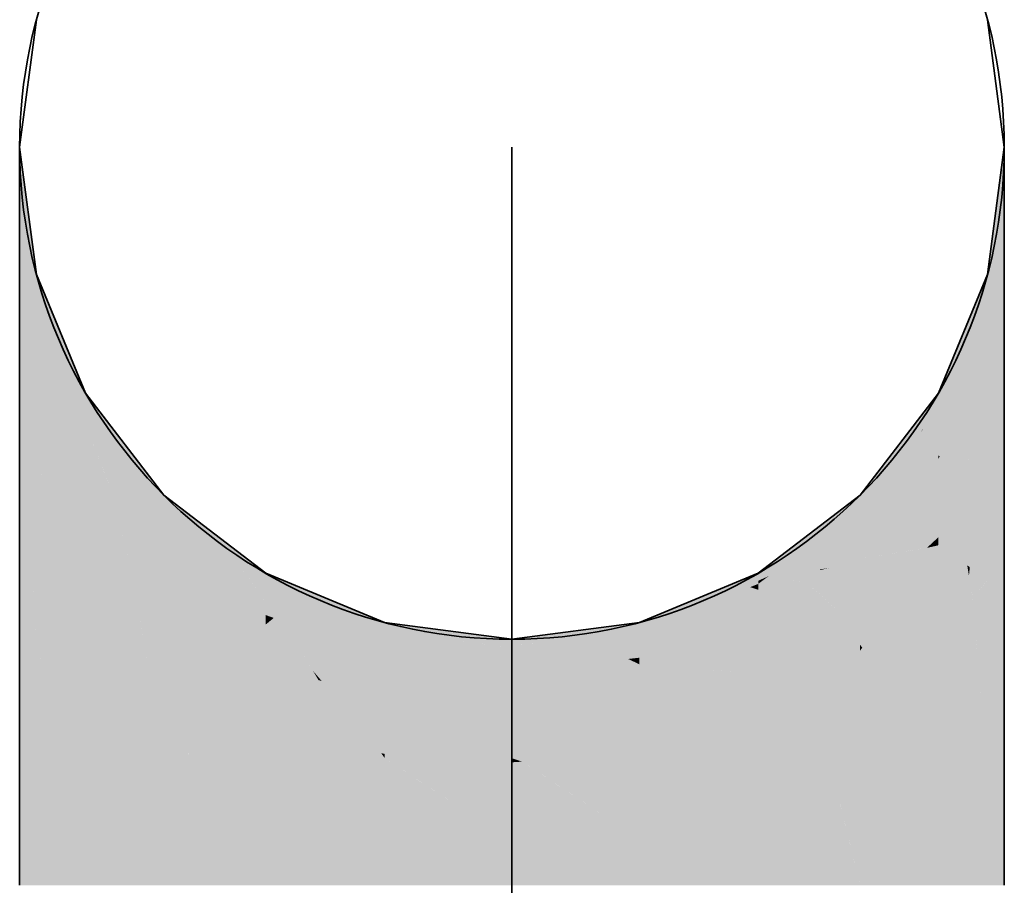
# Model space of a CAD drawing. Extents: x -459 to 541, y -543 to 550.
# Tile 217 of 256: x -277.77 to -276.01, y 484.73 to 486.27. Entities that reach past the tile are written whole.
import ezdxf

# ---------------------------------------------------------------- set-up
doc = ezdxf.new("R2010")
doc.units = 0
doc.layers.get('0').update_dxf_attribs({"lineweight": 35})
doc.layers.add('0-Shading', color=7, linetype='Continuous', lineweight=35)
doc.layers.add('H_Ruecklauf', color=5, linetype='Continuous', lineweight=35, true_color=0x0000ff)

# ---------------------------------------------------------------- blocks, each defined once
blk = doc.blocks.new('3D-Ansicht-A07ALAKT1N', base_point=(-428.9481, 427.085))
at = {"layer": '0-Shading', "color": 176, "true_color": 0x000081}
for points in [[(-277.7379, 485.782), (-277.7679, 486.047), (-277.7679, 486.002)], [(-277.7379, 485.782), (-277.7379, 485.8132), (-277.7679, 486.047), (-277.7512, 485.9203)], [(-276.0078, 486.047), (-276.0378, 485.8193), (-276.0078, 486.002), (-276.0378, 485.782)], [(-277.7379, 485.8132), (-277.7379, 485.8193), (-277.7512, 485.9203)]]:
    blk.add_solid(points, dxfattribs=at)
at = {"layer": '0-Shading', "color": 176, "true_color": 0x000085}
for points in [[(-277.7379, 485.782), (-277.7679, 486.002), (-277.7538, 485.7779), (-277.7679, 485.8702)], [(-276.0378, 485.6729), (-276.0078, 485.8735), (-276.0219, 485.8991), (-276.0078, 486.002)], [(-276.0378, 485.6729), (-276.0219, 485.8991), (-276.0378, 485.782)], [(-276.0078, 485.8735), (-276.0378, 485.6729), (-276.0098, 485.8574)], [(-276.0078, 485.8702), (-276.0078, 485.8735), (-276.0098, 485.8574)], [(-277.65, 485.577), (-277.65, 485.607), (-277.7379, 485.8132), (-277.7379, 485.8193)], [(-276.0378, 485.782), (-276.0378, 485.8193), (-276.1258, 485.577), (-276.0624, 485.76)], [(-277.69, 485.6801), (-277.7379, 485.8132), (-277.6993, 485.6922), (-277.7379, 485.782)], [(-277.65, 485.577), (-277.7379, 485.8132), (-277.6684, 485.6201)], [(-277.7379, 485.6729), (-277.7379, 485.782), (-277.7538, 485.7779)], [(-276.0624, 485.76), (-276.1258, 485.607), (-276.1258, 485.577)], [(-277.6684, 485.6201), (-277.69, 485.6801), (-277.6993, 485.6922)]]:
    blk.add_solid(points, dxfattribs=at)
at = {"layer": '0-Shading', "color": 176, "true_color": 0x000089}
for points in [[(-277.7538, 485.7779), (-277.7679, 485.8702), (-277.7679, 485.7912)], [(-276.0378, 485.5797), (-276.0078, 485.8702), (-276.0098, 485.8574)], [(-276.0378, 485.5797), (-276.0174, 485.6348), (-276.0078, 485.8702), (-276.0078, 485.7394)], [(-276.0098, 485.8574), (-276.0378, 485.6729), (-276.0378, 485.5797)], [(-277.7379, 485.4994), (-277.7679, 485.7912), (-277.7679, 485.6604)], [(-277.7379, 485.4994), (-277.7379, 485.6729), (-277.7679, 485.7912), (-277.7538, 485.7779)], [(-276.0174, 485.6348), (-276.0078, 485.6604), (-276.0078, 485.7394)], [(-276.0219, 485.5851), (-276.0078, 485.6604), (-276.0174, 485.6348)], [(-276.0378, 485.4994), (-276.0219, 485.5851), (-276.0378, 485.5797), (-276.0174, 485.6348)], [(-277.6, 485.5419), (-277.65, 485.607), (-277.65, 485.577)], [(-276.1258, 485.577), (-276.1258, 485.607), (-276.1529, 485.5429), (-276.1816, 485.5342)], [(-277.5101, 485.401), (-277.5101, 485.4248), (-277.65, 485.577), (-277.6, 485.5419)], [(-276.1535, 485.5427), (-276.2656, 485.401), (-276.1592, 485.5349)], [(-276.1535, 485.5427), (-276.1816, 485.5342), (-276.2656, 485.401), (-276.2656, 485.4248)], [(-276.1529, 485.5429), (-276.1535, 485.5427), (-276.1592, 485.5349)]]:
    blk.add_solid(points, dxfattribs=at)
at = {"layer": '0-Shading', "color": 174, "true_color": 0x000092}
for points in [[(-277.7379, 485.782), (-277.7379, 485.6729), (-277.7255, 485.7409)], [(-277.7239, 485.7496), (-277.7379, 485.782), (-277.7255, 485.7409)], [(-276.1258, 485.4955), (-276.0516, 485.6451), (-276.1258, 485.577), (-276.0378, 485.782)], [(-276.0516, 485.6451), (-276.0378, 485.6729), (-276.0378, 485.782)], [(-277.6993, 485.6922), (-277.7239, 485.7496), (-277.7066, 485.6779), (-277.7255, 485.7409)], [(-277.7379, 485.6729), (-277.7239, 485.6438), (-277.7255, 485.7409), (-277.7066, 485.6779)], [(-277.7239, 485.6438), (-277.65, 485.4891), (-277.7066, 485.6779)], [(-277.7066, 485.6779), (-277.6684, 485.6201), (-277.6993, 485.6922)], [(-277.7066, 485.6779), (-277.65, 485.4891), (-277.6684, 485.6201), (-277.65, 485.55)], [(-276.0518, 485.6438), (-276.0378, 485.6729), (-276.0516, 485.6451)], [(-276.1233, 485.4942), (-276.0518, 485.6438), (-276.1258, 485.4955), (-276.0516, 485.6451)], [(-277.65, 485.55), (-277.65, 485.577), (-277.6684, 485.6201)], [(-276.1258, 485.4955), (-276.1258, 485.4891), (-276.1233, 485.4942)]]:
    blk.add_solid(points, dxfattribs=at)
at = {"layer": '0-Shading', "color": 174, "true_color": 0x00008c}
for points in [[(-277.7679, 485.5297), (-277.7379, 485.4994), (-277.7679, 485.6604)], [(-276.0378, 485.2731), (-276.0078, 485.4899), (-276.0219, 485.5851), (-276.0078, 485.6604)], [(-276.0378, 485.2731), (-276.0219, 485.5851), (-276.0378, 485.4994)], [(-277.7679, 485.5297), (-277.7679, 485.387), (-277.7471, 485.3082)], [(-277.7533, 485.4054), (-277.7679, 485.5297), (-277.7555, 485.3975)], [(-277.7679, 485.5297), (-277.7533, 485.4054), (-277.7379, 485.4994), (-277.7379, 485.4628)], [(-276.0078, 485.4899), (-276.0378, 485.2731), (-276.0219, 485.3338)], [(-276.0078, 485.387), (-276.0078, 485.4899), (-276.0219, 485.3338)], [(-277.7533, 485.4054), (-277.7379, 485.2731), (-277.7379, 485.4628)], [(-277.4839, 485.4047), (-277.5101, 485.4248), (-277.3762, 485.3017), (-277.5101, 485.401)], [(-276.2656, 485.401), (-276.2656, 485.4248), (-276.4478, 485.2715), (-276.4478, 485.2849)], [(-277.7471, 485.3082), (-277.7379, 485.2731), (-277.7555, 485.3975), (-277.7533, 485.4054)], [(-277.3279, 485.2659), (-277.3279, 485.2849), (-277.3762, 485.3017), (-277.4839, 485.4047)], [(-276.2656, 485.401), (-276.4478, 485.2715), (-276.4289, 485.28)], [(-276.4289, 485.28), (-276.436, 485.2768), (-276.4478, 485.2659)], [(-276.436, 485.2768), (-276.4478, 485.2715), (-276.4478, 485.2659)]]:
    blk.add_solid(points, dxfattribs=at)
at = {"layer": '0-Shading', "color": 174, "true_color": 0x00009d}
for points in [[(-277.7239, 485.6438), (-277.7379, 485.6729), (-277.7379, 485.4994)], [(-276.0378, 485.6729), (-276.0518, 485.6438), (-276.0378, 485.5797), (-276.0621, 485.5554)], [(-277.7133, 485.4575), (-277.65, 485.4891), (-277.7379, 485.4994), (-277.7239, 485.6438)], [(-276.0518, 485.6438), (-276.1233, 485.4942), (-276.0621, 485.5554)], [(-277.65, 485.55), (-277.574, 485.4312), (-277.65, 485.577), (-277.5101, 485.401)], [(-276.1258, 485.4955), (-276.1258, 485.577), (-276.1529, 485.5429)], [(-276.0692, 485.495), (-276.0378, 485.5797), (-276.0688, 485.4986)], [(-276.0378, 485.5797), (-276.0621, 485.5554), (-276.0688, 485.4986)], [(-276.0518, 485.4756), (-276.0378, 485.4994), (-276.046, 485.5577), (-276.0378, 485.5797)], [(-276.0621, 485.5554), (-276.1233, 485.4942), (-276.0809, 485.4667), (-276.1206, 485.4865)], [(-276.0969, 485.42), (-276.0922, 485.4066), (-276.046, 485.5577), (-276.0518, 485.4756)], [(-276.0621, 485.5554), (-276.0809, 485.4667), (-276.0688, 485.4986)], [(-277.65, 485.55), (-277.65, 485.4891), (-277.6068, 485.4404)], [(-277.574, 485.4312), (-277.65, 485.55), (-277.6098, 485.4482)], [(-276.2656, 485.401), (-276.2113, 485.4352), (-276.1592, 485.5349)], [(-276.2113, 485.4352), (-276.1529, 485.5429), (-276.1592, 485.5349)], [(-276.2113, 485.4352), (-276.1258, 485.4891), (-276.1529, 485.5429), (-276.1258, 485.4955)], [(-277.65, 485.3493), (-277.65, 485.4891), (-277.7133, 485.4575)], [(-276.2656, 485.3313), (-276.1258, 485.4891), (-276.2113, 485.4352)], [(-276.1258, 485.4891), (-276.1258, 485.3493), (-276.1233, 485.4942), (-276.1044, 485.441)], [(-276.1206, 485.4865), (-276.0978, 485.4225), (-276.0809, 485.4667)], [(-276.0809, 485.4667), (-276.0798, 485.4662), (-276.0688, 485.4986), (-276.0692, 485.495)], [(-276.0978, 485.4225), (-276.0969, 485.42), (-276.0809, 485.4667), (-276.0798, 485.4662)], [(-277.6068, 485.4404), (-277.5101, 485.3313), (-277.6098, 485.4482), (-277.574, 485.4312)], [(-277.574, 485.4312), (-277.5101, 485.3313), (-277.5101, 485.401)], [(-276.2656, 485.3313), (-276.2113, 485.4352), (-276.2656, 485.401)], [(-276.1258, 485.3493), (-276.0978, 485.4225), (-276.1044, 485.441)], [(-276.1186, 485.3615), (-276.0969, 485.42), (-276.1258, 485.3493), (-276.0978, 485.4225)], [(-276.1186, 485.3615), (-276.0922, 485.4066), (-276.0969, 485.42)]]:
    blk.add_solid(points, dxfattribs=at)
at = {"layer": '0-Shading', "color": 174, "true_color": 0x0000a6}
for points in [[(-277.7133, 485.4575), (-277.7379, 485.4994), (-277.7379, 485.4628)], [(-276.0518, 485.4756), (-276.0695, 485.2959), (-276.0378, 485.4994), (-276.0503, 485.2821)], [(-276.0503, 485.2821), (-276.0378, 485.2731), (-276.0378, 485.4994)], [(-276.0922, 485.4066), (-276.0742, 485.2992), (-276.0518, 485.4756), (-276.0695, 485.2959)], [(-277.725, 485.46), (-277.7379, 485.4628), (-277.7273, 485.4272)], [(-277.7379, 485.4628), (-277.7379, 485.2731), (-277.7273, 485.4272)], [(-277.7133, 485.4575), (-277.725, 485.46), (-277.6862, 485.2888), (-277.7273, 485.4272)], [(-277.7133, 485.4575), (-277.6862, 485.2888), (-277.65, 485.3493)], [(-277.7379, 485.2731), (-277.7133, 485.2435), (-277.7273, 485.4272), (-277.6862, 485.2888)], [(-277.5101, 485.3313), (-277.4293, 485.2776), (-277.5101, 485.401), (-277.3825, 485.2674)], [(-277.5101, 485.401), (-277.3825, 485.2674), (-277.3762, 485.3017), (-277.347, 485.2596)], [(-276.4289, 485.28), (-276.3369, 485.2921), (-276.2656, 485.401)], [(-276.3369, 485.2921), (-276.3215, 485.2942), (-276.2656, 485.401), (-276.2656, 485.3313)], [(-276.1186, 485.3615), (-276.084, 485.3582), (-276.0922, 485.4066)], [(-276.1186, 485.3615), (-276.1258, 485.3362), (-276.084, 485.3582), (-276.0938, 485.3133)], [(-276.1186, 485.3615), (-276.1258, 485.3493), (-276.1258, 485.3362)], [(-276.0938, 485.3133), (-276.0742, 485.2992), (-276.084, 485.3582)], [(-277.6862, 485.2888), (-277.65, 485.167), (-277.65, 485.3493)], [(-276.1258, 485.3362), (-276.1258, 485.167), (-276.0938, 485.3133)], [(-276.1258, 485.167), (-276.0644, 485.2411), (-276.0938, 485.3133), (-276.0742, 485.2992)], [(-277.7133, 485.2435), (-277.65, 485.167), (-277.6862, 485.2888)], [(-277.3762, 485.3017), (-277.3582, 485.2758), (-277.3279, 485.2659), (-277.3279, 485.2456)], [(-276.4044, 485.2756), (-276.338, 485.2905), (-276.4289, 485.28), (-276.3369, 485.2921)], [(-276.3609, 485.268), (-276.3215, 485.2942), (-276.4044, 485.2756)], [(-276.338, 485.2905), (-276.3215, 485.2942), (-276.3369, 485.2921)], [(-276.0742, 485.2992), (-276.071, 485.2805), (-276.0695, 485.2959)], [(-276.0695, 485.2959), (-276.071, 485.2805), (-276.0518, 485.2563), (-276.0644, 485.2411)], [(-276.0695, 485.2959), (-276.0518, 485.2563), (-276.0503, 485.2821)], [(-277.4293, 485.2776), (-277.3279, 485.2102), (-277.3825, 485.2674)], [(-277.3582, 485.2758), (-277.3279, 485.2321), (-277.3279, 485.2456)], [(-276.3772, 485.2708), (-276.4289, 485.28), (-276.4478, 485.2554), (-276.4478, 485.2659)], [(-276.3609, 485.268), (-276.3772, 485.2708), (-276.4478, 485.2102), (-276.4478, 485.2554)], [(-276.0518, 485.2563), (-276.0378, 485.2731), (-276.0503, 485.2821)], [(-277.3825, 485.2674), (-277.3279, 485.2102), (-277.347, 485.2596), (-277.3279, 485.2321)]]:
    blk.add_solid(points, dxfattribs=at)
at = {"layer": '0-Shading', "color": 174, "true_color": 0x0000af}
for points in [[(-277.6068, 485.4404), (-277.65, 485.4891), (-277.5624, 485.2686), (-277.65, 485.3493)], [(-276.2656, 485.311), (-276.1663, 485.3382), (-276.2656, 485.3313), (-276.1258, 485.4891)], [(-276.1663, 485.3382), (-276.1258, 485.3493), (-276.1258, 485.4891)], [(-277.5101, 485.3313), (-277.6068, 485.4404), (-277.5765, 485.3232)], [(-276.1462, 485.3304), (-276.1258, 485.3493), (-276.1694, 485.3267), (-276.1663, 485.3382)], [(-277.5624, 485.2686), (-277.5101, 485.2204), (-277.5765, 485.3232), (-277.5101, 485.3313)], [(-276.1663, 485.3382), (-276.2656, 485.311), (-276.1694, 485.3267)], [(-276.2656, 485.311), (-276.2656, 485.2204), (-276.1462, 485.3304)], [(-277.0122, 485.1651), (-277.0206, 485.1689), (-277.1156, 485.134), (-277.1156, 485.181)], [(-276.8882, 485.1081), (-277.0122, 485.1651), (-277.1156, 485.134)], [(-276.8878, 485.1081), (-276.8878, 485.152), (-276.8882, 485.1081), (-277.0206, 485.1689)], [(-276.6803, 485.1317), (-276.7089, 485.1748), (-276.829, 485.1595)], [(-276.6601, 485.1553), (-276.6601, 485.181), (-276.7089, 485.1748)], [(-276.6803, 485.1317), (-276.6601, 485.134), (-276.7089, 485.1748), (-276.6601, 485.1553)], [(-276.829, 485.1595), (-276.8878, 485.152), (-276.6803, 485.1317), (-276.8878, 485.1081)]]:
    blk.add_solid(points, dxfattribs=at)
at = {"layer": '0-Shading', "color": 174, "true_color": 0x00008f}
for points in [[(-277.7454, 485.0246), (-277.7379, 485.0097), (-277.7679, 485.3352), (-277.7679, 485.387)], [(-277.7379, 485.0097), (-277.7379, 485.1557), (-277.7679, 485.387), (-277.7471, 485.3082)], [(-276.0078, 485.0687), (-276.0078, 485.387), (-276.0378, 485.0097), (-276.0219, 485.3338)], [(-277.7679, 485.0687), (-277.7454, 485.0246), (-277.7679, 485.3352)], [(-276.0219, 485.3338), (-276.0378, 485.2731), (-276.0378, 485.0097)], [(-277.7471, 485.3082), (-277.7411, 485.2088), (-277.7379, 485.2731), (-277.7379, 485.2306)], [(-277.7411, 485.2088), (-277.7379, 485.1557), (-277.7379, 485.2306)]]:
    blk.add_solid(points, dxfattribs=at)
at = {"layer": '0-Shading', "color": 172, "true_color": 0x0000bd}
for points in [[(-277.5624, 485.2686), (-277.65, 485.3493), (-277.5346, 485.0919), (-277.65, 485.167)], [(-276.1268, 485.3347), (-276.1258, 485.3362), (-276.1462, 485.3304), (-276.1258, 485.3493)], [(-277.4293, 485.2776), (-277.5101, 485.3313), (-277.5101, 485.2204)], [(-276.2656, 485.311), (-276.2656, 485.3313), (-276.3215, 485.2942)], [(-276.2656, 485.2204), (-276.2615, 485.1523), (-276.1462, 485.3304), (-276.1268, 485.3347)], [(-276.2615, 485.1523), (-276.2175, 485.1073), (-276.1302, 485.3302), (-276.1757, 485.1345)], [(-276.1757, 485.1345), (-276.1258, 485.167), (-276.1302, 485.3302), (-276.1258, 485.3362)], [(-276.2918, 485.2062), (-276.2656, 485.2204), (-276.3215, 485.2942), (-276.2656, 485.311)], [(-276.2918, 485.2062), (-276.3215, 485.2942), (-276.3609, 485.268)], [(-277.4542, 485.1901), (-277.3279, 485.2102), (-277.5101, 485.2204), (-277.4293, 485.2776)], [(-277.5101, 485.194), (-277.5101, 485.2204), (-277.5486, 485.181), (-277.5624, 485.2686)], [(-276.3487, 485.257), (-276.3609, 485.268), (-276.4478, 485.1215), (-276.4478, 485.2102)], [(-276.2918, 485.2062), (-276.3487, 485.257), (-276.4478, 485.1215)], [(-276.2615, 485.1523), (-276.2656, 485.2204), (-276.2656, 485.1566)], [(-277.4542, 485.1901), (-277.4293, 485.1765), (-277.3279, 485.2102), (-277.3279, 485.1935)], [(-277.5346, 485.0919), (-277.5101, 485.0759), (-277.5486, 485.181), (-277.5101, 485.194)], [(-277.4293, 485.1765), (-277.3279, 485.1215), (-277.3279, 485.1935)], [(-276.2656, 485.1467), (-276.2615, 485.1523), (-276.2656, 485.1566)], [(-276.2656, 485.0759), (-276.2175, 485.1073), (-276.2656, 485.1467), (-276.2615, 485.1523)]]:
    blk.add_solid(points, dxfattribs=at)
at = {"layer": '0-Shading', "color": 174, "true_color": 0x0000ac}
for points in [[(-277.7133, 485.2435), (-277.7379, 485.2731), (-277.7379, 485.2306)], [(-276.0378, 485.0097), (-276.0378, 485.2731), (-276.0449, 485.0053), (-276.0644, 485.2411)], [(-277.24, 485.1915), (-277.3279, 485.2659), (-277.3279, 485.2456)], [(-277.3279, 485.2659), (-277.24, 485.1915), (-277.1156, 485.181), (-277.2143, 485.1796)], [(-276.6601, 485.1553), (-276.462, 485.2602), (-276.6601, 485.181)], [(-276.6601, 485.1553), (-276.4478, 485.2102), (-276.462, 485.2602), (-276.4478, 485.2554)], [(-276.4478, 485.2554), (-276.4478, 485.2659), (-276.462, 485.2602)], [(-277.7379, 485.1557), (-277.7133, 485.2435), (-277.7379, 485.2306)], [(-277.7133, 485.2435), (-277.7379, 485.1557), (-277.65, 485.167), (-277.6923, 485.0516)], [(-277.3279, 485.2321), (-277.24, 485.1915), (-277.3279, 485.2456)], [(-276.064, 485.2361), (-276.0644, 485.2411), (-276.1258, 484.9548), (-276.1258, 485.167)], [(-276.0449, 485.0053), (-276.064, 485.2361), (-276.1258, 484.9548)], [(-277.3279, 485.2321), (-277.3279, 485.2102), (-277.2958, 485.1987)], [(-277.2958, 485.1987), (-277.1902, 485.1608), (-277.3279, 485.2321), (-277.24, 485.1915)], [(-276.4478, 485.2102), (-276.6601, 485.1553), (-276.6132, 485.1508)], [(-277.24, 485.1915), (-277.2206, 485.1795), (-277.2143, 485.1796)], [(-277.6923, 485.0516), (-277.65, 484.9548), (-277.65, 485.167)], [(-277.2206, 485.1795), (-277.1902, 485.1608), (-277.2143, 485.1796), (-277.1156, 485.134)], [(-277.2143, 485.1796), (-277.1156, 485.134), (-277.1156, 485.181)], [(-277.7309, 485.1339), (-277.7379, 485.1557), (-277.7379, 485.0097)], [(-277.6923, 485.0516), (-277.7379, 485.1557), (-277.6988, 485.0341)], [(-276.6601, 485.1553), (-276.6601, 485.134), (-276.6132, 485.1508)], [(-277.6791, 484.973), (-277.7309, 485.1339), (-277.7379, 485.0097)], [(-277.6791, 484.973), (-277.65, 484.9548), (-277.6988, 485.0341), (-277.6923, 485.0516)]]:
    blk.add_solid(points, dxfattribs=at)
at = {"layer": '0-Shading', "color": 174, "true_color": 0x00008e}
for points in [[(-277.3279, 485.2849), (-277.2564, 485.2499), (-277.2281, 485.2436)], [(-277.3279, 485.2659), (-277.2564, 485.2499), (-277.3279, 485.2849)], [(-276.4478, 485.2715), (-276.4478, 485.2849), (-276.4903, 485.2674)], [(-276.4903, 485.2674), (-276.4478, 485.2659), (-276.4478, 485.2715)], [(-277.3279, 485.2659), (-277.1156, 485.181), (-277.2564, 485.2499)], [(-276.5862, 485.221), (-276.6601, 485.181), (-276.4725, 485.2579), (-276.462, 485.2602)], [(-276.5416, 485.2426), (-276.5862, 485.221), (-276.4725, 485.2579)], [(-276.5341, 485.2492), (-276.5497, 485.2408), (-276.4903, 485.2674), (-276.5416, 485.2426)], [(-276.4903, 485.2674), (-276.5416, 485.2426), (-276.4478, 485.2659), (-276.4725, 485.2579)], [(-276.462, 485.2602), (-276.4478, 485.2659), (-276.4725, 485.2579)], [(-277.2564, 485.2499), (-277.1749, 485.2216), (-277.2281, 485.2436)], [(-277.2564, 485.2499), (-277.1156, 485.181), (-277.1749, 485.2216), (-277.1156, 485.191)], [(-276.6601, 485.197), (-276.5862, 485.221), (-276.5341, 485.2492)], [(-276.5497, 485.2408), (-276.5862, 485.221), (-276.5416, 485.2426)], [(-277.1156, 485.191), (-277.1156, 485.197), (-277.1749, 485.2216)], [(-276.6601, 485.181), (-276.5862, 485.221), (-276.6601, 485.197)]]:
    blk.add_solid(points, dxfattribs=at)
at = {"layer": '0-Shading', "color": 172, "true_color": 0x0000d0}
for points in [[(-277.4542, 485.1901), (-277.5101, 485.2204), (-277.5101, 485.194)], [(-276.2918, 485.2062), (-276.2813, 485.1863), (-276.2656, 485.2204)], [(-276.2813, 485.1863), (-276.2656, 485.1566), (-276.2656, 485.2204)], [(-276.4478, 485.0918), (-276.2918, 485.2062), (-276.4478, 485.1215)], [(-276.4478, 485.0918), (-276.2656, 485.1467), (-276.2918, 485.2062), (-276.2656, 485.1566)], [(-277.5101, 485.0759), (-277.4583, 485.1405), (-277.5101, 485.194)], [(-277.5101, 485.194), (-277.4583, 485.1405), (-277.4542, 485.1901), (-277.4293, 485.1765)], [(-277.4293, 485.1765), (-277.4583, 485.1405), (-277.3279, 485.1215), (-277.4018, 485.0823)], [(-276.412, 485.0197), (-276.2656, 485.0759), (-276.4478, 485.0918), (-276.2656, 485.1467)], [(-277.4583, 485.1405), (-277.5101, 485.0759), (-277.4018, 485.0823), (-277.4542, 485.0545)], [(-277.4018, 485.0823), (-277.3279, 485.006), (-277.3279, 485.1215)], [(-277.4542, 485.0545), (-277.3279, 485.006), (-277.4018, 485.0823)], [(-276.412, 485.0197), (-276.4478, 485.0918), (-276.4478, 485.0359)], [(-276.4478, 485.006), (-276.412, 485.0197), (-276.4478, 485.0359)]]:
    blk.add_solid(points, dxfattribs=at)
at = {"layer": '0-Shading', "color": 172, "true_color": 0x0000c7}
for points in [[(-277.3137, 485.2051), (-277.3279, 485.2102), (-277.3279, 485.1935)], [(-277.2338, 485.094), (-277.2958, 485.1987), (-277.3279, 485.1935), (-277.3137, 485.2051)], [(-276.6132, 485.1508), (-276.5531, 485.1219), (-276.4478, 485.2102), (-276.5226, 485.1218)], [(-276.5226, 485.1218), (-276.4478, 485.1215), (-276.4478, 485.2102)], [(-277.2338, 485.094), (-277.3279, 485.1935), (-277.3279, 485.1215)], [(-277.2958, 485.1987), (-277.2436, 485.1106), (-277.1902, 485.1608), (-277.2319, 485.0968)], [(-277.5346, 485.0919), (-277.65, 485.167), (-277.5212, 484.9114), (-277.65, 484.9548)], [(-276.1517, 484.946), (-276.1258, 484.9548), (-276.1757, 485.1345), (-276.1258, 485.167)], [(-277.1902, 485.1608), (-277.2319, 485.0968), (-277.1156, 485.0594), (-277.2281, 485.0923)], [(-277.1902, 485.1608), (-277.1156, 485.0594), (-277.1156, 485.0985)], [(-277.1156, 485.0985), (-277.1156, 485.134), (-277.1902, 485.1608)], [(-276.6601, 485.1222), (-276.5531, 485.1219), (-276.6601, 485.134), (-276.6132, 485.1508)], [(-276.1757, 485.1345), (-276.2175, 485.1073), (-276.2002, 485.0648)], [(-276.1517, 484.946), (-276.1757, 485.1345), (-276.2002, 485.0648)], [(-276.5329, 485.1121), (-276.6601, 485.1222), (-276.5129, 485.1025), (-276.6601, 485.0594)], [(-276.5531, 485.1219), (-276.6601, 485.1222), (-276.5329, 485.1121)], [(-276.5329, 485.1121), (-276.5309, 485.112), (-276.5531, 485.1219), (-276.5226, 485.1218)], [(-276.4912, 485.1088), (-276.5329, 485.1121), (-276.5129, 485.1025)], [(-276.5309, 485.112), (-276.4912, 485.1088), (-276.5226, 485.1218), (-276.4478, 485.1215)], [(-277.2436, 485.1106), (-277.2338, 485.094), (-277.2319, 485.0968)], [(-277.2319, 485.0968), (-277.2338, 485.094), (-277.2281, 485.0923)], [(-276.1978, 485.0591), (-276.2175, 485.1073), (-276.2656, 484.9076), (-276.2656, 485.0759)], [(-277.5101, 485.0056), (-277.5101, 485.0759), (-277.5321, 485.0578), (-277.5346, 485.0919)], [(-276.1517, 484.946), (-276.1978, 485.0591), (-276.2656, 484.9076)], [(-277.5212, 484.9114), (-277.5101, 484.9076), (-277.5321, 485.0578), (-277.5101, 485.0056)]]:
    blk.add_solid(points, dxfattribs=at)
at = {"layer": '0-Shading', "color": 174, "true_color": 0x000090}
for points in [[(-277.1156, 485.197), (-277.0619, 485.1864), (-277.1009, 485.1951)], [(-277.1156, 485.191), (-277.0619, 485.1864), (-277.1156, 485.197)], [(-277.1156, 485.181), (-277.0206, 485.1689), (-277.1156, 485.191)], [(-277.1156, 485.191), (-277.0206, 485.1689), (-277.0619, 485.1864), (-276.9332, 485.1578)], [(-277.0619, 485.1864), (-276.9768, 485.1787), (-277.1009, 485.1951)], [(-277.0619, 485.1864), (-276.8878, 485.152), (-276.9768, 485.1787), (-276.8878, 485.1577)], [(-276.9332, 485.1578), (-276.8878, 485.152), (-277.0619, 485.1864)], [(-276.7174, 485.1751), (-276.6601, 485.181), (-276.801, 485.1785), (-276.6601, 485.197)], [(-276.8878, 485.1577), (-276.8878, 485.167), (-276.9768, 485.1787)], [(-276.8878, 485.1577), (-276.7174, 485.1751), (-276.8878, 485.167), (-276.801, 485.1785)], [(-276.829, 485.1595), (-276.7089, 485.1748), (-276.8878, 485.1577), (-276.7174, 485.1751)], [(-276.7089, 485.1748), (-276.6601, 485.181), (-276.7174, 485.1751)], [(-276.829, 485.1595), (-276.8631, 485.1584), (-276.8878, 485.152)], [(-276.8631, 485.1584), (-276.8878, 485.1577), (-276.8878, 485.152)], [(-277.7379, 484.727), (-277.7454, 485.0246), (-277.7679, 484.727), (-277.7679, 485.0687)], [(-276.0078, 485.0687), (-276.0378, 485.0097), (-276.0078, 484.727), (-276.0378, 484.727)], [(-277.7379, 484.727), (-277.7379, 485.0097), (-277.7454, 485.0246)]]:
    blk.add_solid(points, dxfattribs=at)
at = {"layer": '0-Shading', "color": 172, "true_color": 0x0000cc}
for points in [[(-276.8878, 485.0381), (-276.8878, 485.1081), (-277.1156, 485.0985), (-277.1156, 485.134)], [(-276.6601, 485.0594), (-276.6601, 485.1222), (-276.8878, 485.1081), (-276.6803, 485.1317)], [(-276.6803, 485.1317), (-276.6696, 485.1267), (-276.6601, 485.134)], [(-276.6696, 485.1267), (-276.6601, 485.1222), (-276.6601, 485.134)], [(-277.0782, 485.0805), (-277.1156, 485.0985), (-277.1156, 485.0594)], [(-276.8878, 485.0381), (-277.1156, 485.0985), (-277.015, 485.05)], [(-276.7531, 485.0507), (-276.6601, 485.0594), (-276.8878, 485.1079), (-276.8878, 485.1081)], [(-276.8878, 485.0381), (-276.7531, 485.0507), (-276.8878, 485.1079)], [(-277.015, 485.05), (-277.0782, 485.0805), (-277.1156, 485.0594)], [(-277.5212, 484.9114), (-277.65, 484.9548), (-277.5212, 484.727), (-277.65, 484.727)], [(-276.1258, 484.727), (-276.1258, 484.9548), (-276.1517, 484.946)], [(-276.1462, 484.727), (-276.1258, 484.727), (-276.2656, 484.9076), (-276.1517, 484.946)], [(-277.5101, 484.727), (-277.5101, 484.9076), (-277.5212, 484.7723), (-277.5212, 484.9114)], [(-276.1462, 484.727), (-276.2656, 484.9076), (-276.2656, 484.8746)], [(-276.2656, 484.727), (-276.1462, 484.727), (-276.2656, 484.8746)], [(-277.5212, 484.727), (-277.5101, 484.727), (-277.5212, 484.7723)]]:
    blk.add_solid(points, dxfattribs=at)
at = {"layer": '0-Shading', "color": 172, "true_color": 0x0000dd}
for points in [[(-277.1997, 484.9965), (-277.2338, 485.094), (-277.3279, 485.006), (-277.3279, 485.1215)], [(-276.4478, 485.0918), (-276.4478, 485.1215), (-276.4912, 485.1088)], [(-277.1217, 484.9633), (-277.2338, 485.094), (-277.216, 485.0431)], [(-277.2338, 485.094), (-277.1217, 484.9633), (-277.1156, 484.9919), (-277.1156, 484.962)], [(-277.2338, 485.094), (-277.1156, 484.9919), (-277.2281, 485.0923)], [(-276.6601, 485.0594), (-276.4478, 485.006), (-276.5129, 485.1025), (-276.4478, 485.0359)], [(-276.4478, 485.0359), (-276.4478, 485.0918), (-276.5129, 485.1025), (-276.4912, 485.1088)], [(-277.1156, 484.9919), (-277.1156, 485.0594), (-277.2281, 485.0923)], [(-277.4542, 485.0545), (-277.5101, 485.0759), (-277.5101, 485.0451)], [(-276.5868, 484.9772), (-276.4478, 485.006), (-276.6601, 485.0154), (-276.6601, 485.0594)], [(-276.2656, 485.0759), (-276.412, 485.0197), (-276.3312, 484.9262)], [(-276.3079, 484.8992), (-276.2656, 484.9076), (-276.3312, 484.9262), (-276.2656, 485.0759)], [(-277.5101, 485.0056), (-277.4542, 485.0545), (-277.5101, 485.0451)], [(-277.4542, 485.0545), (-277.5101, 485.0056), (-277.3279, 485.006), (-277.4118, 484.9333)], [(-277.1933, 484.9781), (-277.1217, 484.9633), (-277.216, 485.0431)], [(-277.4118, 484.9333), (-277.3279, 484.8714), (-277.3279, 485.006)], [(-277.1997, 484.9965), (-277.3279, 485.006), (-277.2281, 484.9853)], [(-276.6601, 484.9776), (-276.6308, 484.9681), (-276.6601, 485.0154), (-276.5868, 484.9772)], [(-276.375, 484.9769), (-276.412, 485.0197), (-276.4478, 484.8714), (-276.4478, 485.006)], [(-277.4736, 484.9695), (-277.5101, 485.0056), (-277.5101, 484.9076)], [(-277.4118, 484.9333), (-277.5101, 485.0056), (-277.4252, 484.9217)], [(-277.1933, 484.9781), (-277.1997, 484.9965), (-277.2281, 484.9853)], [(-276.6601, 484.962), (-276.6308, 484.9681), (-276.6601, 484.9776)], [(-276.3079, 484.8992), (-276.375, 484.9769), (-276.4478, 484.8714)], [(-277.386, 484.883), (-277.4736, 484.9695), (-277.5101, 484.9076)], [(-277.386, 484.883), (-277.3279, 484.8714), (-277.4252, 484.9217), (-277.4118, 484.9333)]]:
    blk.add_solid(points, dxfattribs=at)
at = {"layer": '0-Shading', "color": 172, "true_color": 0x0000e3}
for points in [[(-276.8878, 484.947), (-276.8878, 484.9541), (-277.1156, 485.0594), (-277.015, 485.05)], [(-277.087, 484.9601), (-276.8878, 484.947), (-277.1156, 484.9919), (-277.1156, 485.0594)], [(-276.6601, 485.0594), (-276.7531, 485.0507), (-276.695, 485.0261), (-276.739, 485.0396)], [(-276.6601, 485.0594), (-276.695, 485.0261), (-276.6601, 485.0154)], [(-277.015, 485.05), (-276.9454, 484.9975), (-276.8878, 485.0381)], [(-276.6601, 484.962), (-276.6601, 484.9776), (-276.8878, 485.0381), (-276.7531, 485.0507)], [(-276.9454, 484.9975), (-276.8878, 484.9541), (-276.8878, 485.0381)], [(-276.8698, 484.9482), (-276.6601, 484.962), (-276.8878, 484.9541), (-276.8878, 485.0381)], [(-276.739, 485.0396), (-276.6601, 484.9776), (-276.6601, 485.0154)], [(-277.1156, 484.9919), (-277.1156, 484.962), (-277.0999, 484.9745)], [(-277.1156, 484.962), (-277.087, 484.9601), (-277.0999, 484.9745)], [(-276.8878, 484.947), (-276.8698, 484.9482), (-276.8878, 484.9541)]]:
    blk.add_solid(points, dxfattribs=at)
at = {"layer": '0-Shading', "color": 174, "true_color": 0x0000b0}
for points in [[(-277.65, 484.727), (-277.6791, 484.973), (-277.7379, 484.727), (-277.7379, 485.0097)], [(-276.0378, 484.727), (-276.0378, 485.0097), (-276.0449, 485.0053)], [(-276.0378, 484.727), (-276.0449, 485.0053), (-276.1258, 484.727), (-276.1258, 484.9548)], [(-277.6791, 484.973), (-277.6689, 484.8867), (-277.65, 484.9548)], [(-277.6689, 484.8867), (-277.65, 484.727), (-277.65, 484.9548)]]:
    blk.add_solid(points, dxfattribs=at)
at = {"layer": '0-Shading', "color": 5, "true_color": 0x0000ec}
for points in [[(-277.2281, 484.9853), (-277.3279, 485.006), (-277.3279, 484.8714)], [(-276.4478, 485.006), (-276.5868, 484.9772), (-276.4929, 484.9403)], [(-276.5246, 484.8942), (-276.4861, 484.8673), (-276.4478, 485.006), (-276.4478, 484.8714)], [(-277.1734, 484.8549), (-277.1933, 484.9781), (-277.3279, 484.8714), (-277.2281, 484.9853)], [(-277.1734, 484.8549), (-277.1217, 484.9633), (-277.1933, 484.9781)], [(-276.5868, 484.9772), (-276.6308, 484.9681), (-276.4929, 484.9403), (-276.5246, 484.8942)], [(-277.1734, 484.8549), (-277.1156, 484.8487), (-277.1217, 484.9633), (-277.1156, 484.9548)], [(-277.1156, 484.9548), (-277.1156, 484.962), (-277.1217, 484.9633)], [(-276.5847, 484.9322), (-276.6308, 484.9681), (-276.6601, 484.8487), (-276.6601, 484.962)], [(-276.529, 484.8888), (-276.5285, 484.8885), (-276.6308, 484.9681), (-276.5246, 484.8942)], [(-276.4996, 484.8659), (-276.5847, 484.9322), (-276.6601, 484.8487)], [(-276.4996, 484.8659), (-276.4861, 484.8673), (-276.529, 484.8888)], [(-276.5285, 484.8885), (-276.4861, 484.8673), (-276.5246, 484.8942)]]:
    blk.add_solid(points, dxfattribs=at)
at = {"layer": '0-Shading', "color": 5, "true_color": 0x0000f4}
for points in [[(-277.1156, 484.9548), (-277.0405, 484.9172), (-277.1156, 484.962), (-277.087, 484.9601)], [(-277.0503, 484.9117), (-277.1156, 484.9548), (-277.1156, 484.8487)], [(-277.0405, 484.9172), (-277.1156, 484.9548), (-276.9954, 484.8756)], [(-277.087, 484.9601), (-277.0405, 484.9172), (-276.8878, 484.947), (-276.9655, 484.8798)], [(-276.6601, 484.962), (-276.8698, 484.9482), (-276.7482, 484.8681)], [(-276.7159, 484.8468), (-276.6601, 484.8487), (-276.7482, 484.8681), (-276.6601, 484.962)], [(-276.9655, 484.8798), (-276.8878, 484.8409), (-276.8878, 484.947)], [(-276.8145, 484.9117), (-276.8698, 484.9482), (-276.8878, 484.8409), (-276.8878, 484.947)], [(-276.9458, 484.8429), (-277.0503, 484.9117), (-277.1156, 484.8487)], [(-276.9954, 484.8756), (-276.9812, 484.8662), (-277.0405, 484.9172), (-276.9655, 484.8798)], [(-276.7159, 484.8468), (-276.8145, 484.9117), (-276.8878, 484.8409)], [(-277.1734, 484.8549), (-277.3279, 484.8714), (-277.1734, 484.727), (-277.3279, 484.727)], [(-276.9812, 484.8662), (-276.9458, 484.8429), (-276.9655, 484.8798), (-276.8878, 484.8409)], [(-276.4478, 484.727), (-276.4996, 484.8659), (-276.6601, 484.727), (-276.6601, 484.8487)], [(-276.4996, 484.8659), (-276.4478, 484.727), (-276.4861, 484.8673), (-276.4478, 484.8491)], [(-276.4478, 484.8491), (-276.4478, 484.8714), (-276.4861, 484.8673)], [(-277.1156, 484.727), (-277.1156, 484.8487), (-277.1734, 484.851), (-277.1734, 484.8549)], [(-277.1734, 484.727), (-277.1156, 484.727), (-277.1734, 484.851)]]:
    blk.add_solid(points, dxfattribs=at)
at = {"layer": '0-Shading', "color": 172, "true_color": 0x0000e4}
for points in [[(-277.3279, 484.727), (-277.386, 484.883), (-277.5101, 484.727), (-277.5101, 484.9076)], [(-276.3079, 484.8992), (-276.3057, 484.8904), (-276.2656, 484.9076), (-276.2656, 484.8746)], [(-277.3279, 484.727), (-277.3279, 484.8714), (-277.386, 484.883)], [(-276.2731, 484.7574), (-276.3079, 484.8992), (-276.4478, 484.8491), (-276.4478, 484.8714)], [(-276.3057, 484.8904), (-276.2656, 484.727), (-276.2656, 484.8746)], [(-276.4478, 484.727), (-276.2656, 484.727), (-276.4478, 484.8491), (-276.2731, 484.7574)]]:
    blk.add_solid(points, dxfattribs=at)
at = {"layer": '0-Shading', "color": 5, "true_color": 0x0000fc}
for points in [[(-276.8878, 484.727), (-276.9458, 484.8429), (-277.1156, 484.727), (-277.1156, 484.8487)], [(-276.6601, 484.727), (-276.6601, 484.8487), (-276.7159, 484.8468)], [(-276.9458, 484.8429), (-276.9361, 484.8235), (-276.8878, 484.8409), (-276.8878, 484.7843)], [(-276.8262, 484.727), (-276.6601, 484.727), (-276.8878, 484.8409), (-276.7159, 484.8468)], [(-276.8262, 484.727), (-276.8878, 484.8409), (-276.8878, 484.7843)], [(-276.9361, 484.8235), (-276.8878, 484.727), (-276.8878, 484.7843)], [(-276.8878, 484.727), (-276.8262, 484.727), (-276.8878, 484.7843)]]:
    blk.add_solid(points, dxfattribs=at)
blk = doc.blocks.new('Rohr - 1703-A07ALC5C1N', base_point=(-396.3397, 473.047))
at = {"color": 0, "linetype": 'ByBlock', "lineweight": -2, "ltscale": 0.35}
blk.add_line((-276.8879, 473.047), (-276.8879, 486.047), dxfattribs=at)
blk = doc.blocks.new('Geometrie-A07ALC6G1N', base_point=(-418.3453, 472.167))
at = {"layer": 'H_Ruecklauf', "lineweight": -2}
for p, q in [((-277.7379, 486.2748), (-277.7679, 486.047)), ((-276.0079, 486.047), (-276.0378, 486.2748)), ((-277.7679, 486.047), (-277.7379, 485.8193)), ((-277.7679, 486.047), (-277.7679, 486.002)), ((-276.0378, 485.8193), (-276.0079, 486.047)), ((-276.0079, 486.047), (-276.0079, 486.002)), ((-277.7679, 486.002), (-277.7679, 485.8702)), ((-276.0079, 486.002), (-276.0079, 485.8702)), ((-277.7679, 485.8702), (-277.7679, 485.6604)), ((-276.0079, 485.8702), (-276.0079, 485.6604)), ((-277.7379, 485.8193), (-277.65, 485.607)), ((-276.1257, 485.607), (-276.0378, 485.8193)), ((-277.7679, 485.6604), (-277.7679, 485.387)), ((-276.0079, 485.6604), (-276.0079, 485.387)), ((-277.65, 485.607), (-277.5101, 485.4248)), ((-276.2656, 485.4248), (-276.1257, 485.607)), ((-277.5101, 485.4248), (-277.3279, 485.2849)), ((-276.4479, 485.2849), (-276.2656, 485.4248)), ((-277.7679, 485.387), (-277.7679, 485.0687)), ((-276.0079, 485.387), (-276.0079, 485.0687)), ((-277.3279, 485.2849), (-277.1156, 485.197)), ((-276.6601, 485.197), (-276.4479, 485.2849)), ((-277.1156, 485.197), (-276.8879, 485.167)), ((-276.8879, 485.167), (-276.6601, 485.197)), ((-277.7679, 485.0687), (-277.7679, 484.727)), ((-276.0079, 485.0687), (-276.0079, 484.727))]:
    blk.add_line(p, q, dxfattribs=at)
blk.add_circle((-276.8879, 486.047), 0.88, dxfattribs=at)

msp = doc.modelspace()

# ---------------------------------------------------------------- block references
msp.add_blockref('3D-Ansicht-A07ALAKT1N', (-428.9481, 427.085))
at = {"linetype": 'Continuous', "ltscale": 0.35}
msp.add_blockref('Geometrie-A07ALC6G1N', (-418.3453, 472.167), dxfattribs=at)
at = {"layer": 'H_Ruecklauf', "ltscale": 0.35}
msp.add_blockref('Rohr - 1703-A07ALC5C1N', (-396.3397, 473.047), dxfattribs=at)

doc.saveas('drawing.dxf')
